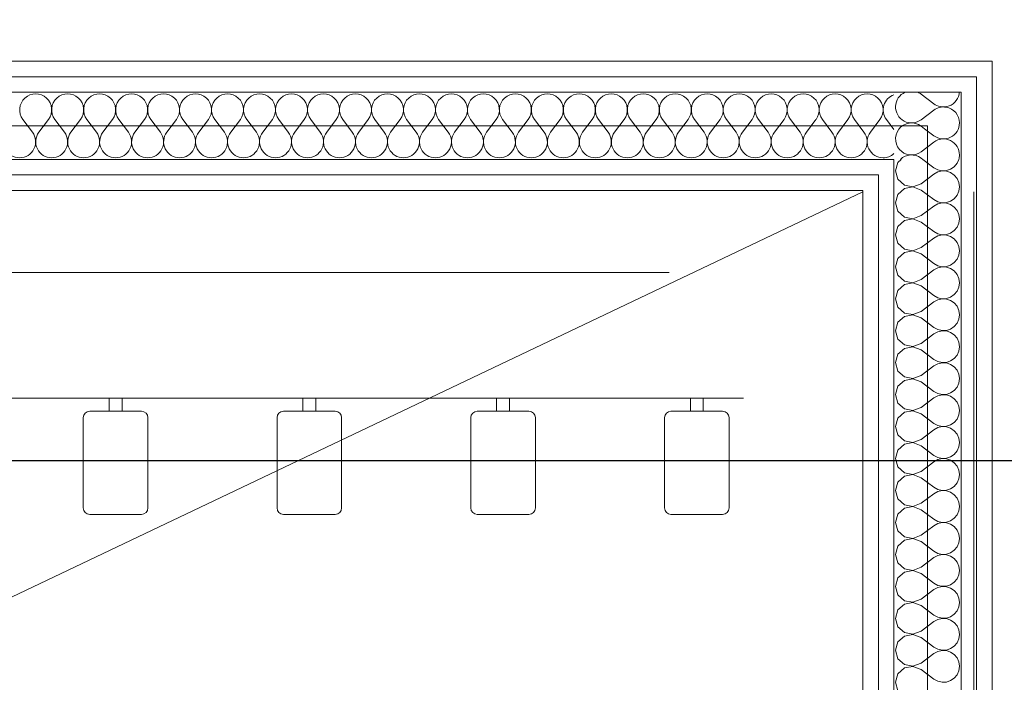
# Model space of a CAD drawing. Header units: millimetres. Extents: x -39149 to 267781, y -2340 to 58540.
# Tile 153 of 244: x 40709 to 41471, y 9769 to 10282. Entities that reach past the tile are written whole.
import ezdxf

# ---------------------------------------------------------------- set-up
doc = ezdxf.new("R2010")
doc.units = ezdxf.units.MM
doc.header["$LTSCALE"] = 100
doc.header["$MEASUREMENT"] = 0
doc.linetypes.add('B0701', pattern=[46.823999, 31.199999, -15.624])
for name, color, linetype in [('22 C Binnenwanden', 7, 'Continuous'), ('22 C Binnenwanden Doorsnede-arcering', 7, 'Continuous'), ('22 C Binnenwanden Laagscheidingslijnen', 7, 'Continuous'), ('45 Plafond', 7, 'Continuous'), ('73 Keuken', 7, 'Continuous'), ('EL6131--_KG', 3, 'Continuous')]:
    doc.layers.add(name, color=color, linetype=linetype)

# ---------------------------------------------------------------- blocks, each defined once
blk = doc.blocks.new('Slab_119_7', base_point=(34211.48, 612.08))
at = {"layer": '45 Plafond', "color": 8, "linetype": 'Continuous', "lineweight": 0}
blk.add_lwpolyline([(34211.48, 612.08, 0.066229), (50336.48, 5152.11), (50336.48, 11626.82), (48609.96, 11626.82), (48609.96, 11625), (43211.48, 11625), (43211.48, 5466.07), (41411.48, 5466.07), (41411.48, 10199.65), (34211.48, 10199.65)], format="xyb", close=True, dxfattribs=at)
blk = doc.blocks.new('Slab_152_7', base_point=(61.48, 11625))
at = {"layer": '45 Plafond', "color": 8, "linetype": 'Continuous', "lineweight": 0}
blk.add_lwpolyline([(61.48, 11625), (7161.48, 11625), (7161.48, 7850), (18261.48, 7850), (18261.48, 10250), (18050.2, 10250), (18050.2, 11625), (35849.88, 11625), (35849.88, 11399.97), (36099.88, 11399.97), (36099.88, 12175), (39053.15, 12175), (39053.15, 11445), (43211.48, 11445), (43211.48, 10132), (43211.48, 5466.07), (41411.48, 5466.07), (41411.48, 10199.65), (34211.48, 10199.65), (34211.48, 612.08, -0.138201), (61.48, 5162.88)], format="xyb", close=True, dxfattribs=at)
blk = doc.blocks.new('*X932')
at = {"layer": '22 C Binnenwanden Doorsnede-arcering', "color": 8, "linetype": 'Continuous', "lineweight": 0}
for p, q in [((41409.23, 10197.4), (41416.43, 10192)), ((41406.53, 10179.62), (41416.43, 10187.05)), ((41406.53, 10174.67), (41407.88, 10173.65))]:
    blk.add_line(p, q, dxfattribs=at)
for centre, start, end in [((41423.86, 10226.67), 281.71527, 348.28473), ((41423.86, 10201.9), 0, 80.32825), ((41423.86, 10201.9), 233.1301, 0), ((41423.86, 10177.14), 0, 126.8699), ((41399.1, 10189.52), 232.40296, 306.8699), ((41399.1, 10164.76), 53.1301, 134.12825), ((41423.86, 10177.14), 343.60743, 0)]:
    blk.add_arc(centre, 12.38, start, end, dxfattribs=at)
blk = doc.blocks.new('*X934')
at = {"layer": '22 C Binnenwanden Doorsnede-arcering', "color": 8, "linetype": 'Continuous', "lineweight": 0}
for p, q in [((41388.57, 10171.27), (41386.72, 10164.76)), ((41391.17, 10173.65), (41388.57, 10171.27)), ((41407.88, 10173.65), (41416.43, 10167.24)), ((41432.21, 10168), (41434.39, 10170.63)), ((41434.39, 10170.63), (41435.72, 10173.65)), ((41386.72, 10164.76), (41388.57, 10158.25)), ((41416.43, 10167.24), (41419.42, 10165.59)), ((41419.42, 10163.94), (41416.43, 10162.29)), ((41419.42, 10165.59), (41422.75, 10164.81)), ((41422.75, 10164.71), (41419.42, 10163.94)), ((41422.75, 10164.81), (41426.16, 10164.98)), ((41426.16, 10164.55), (41422.75, 10164.71)), ((41426.16, 10164.98), (41429.4, 10166.07)), ((41429.4, 10163.45), (41426.16, 10164.55)), ((41429.4, 10166.07), (41432.21, 10168)), ((41432.21, 10161.52), (41429.4, 10163.45)), ((41388.57, 10158.25), (41393.56, 10153.69)), ((41400.21, 10152.43), (41406.53, 10154.86)), ((41406.53, 10154.86), (41416.43, 10162.29)), ((41434.39, 10158.89), (41432.21, 10161.52)), ((41435.77, 10155.76), (41434.39, 10158.89)), ((41436.24, 10152.38), (41435.77, 10155.76)), ((41393.56, 10151.07), (41388.57, 10146.51)), ((41393.56, 10153.69), (41400.21, 10152.43)), ((41400.21, 10152.33), (41393.56, 10151.07)), ((41406.53, 10149.9), (41400.21, 10152.33)), ((41406.53, 10149.9), (41416.43, 10142.48)), ((41434.39, 10145.87), (41435.77, 10149)), ((41435.77, 10149), (41436.24, 10152.38)), ((41388.57, 10146.51), (41386.72, 10140)), ((41386.72, 10140), (41388.57, 10133.49)), ((41416.43, 10142.48), (41419.42, 10140.82)), ((41419.42, 10140.82), (41422.75, 10140.05)), ((41422.75, 10139.95), (41419.42, 10139.18)), ((41422.75, 10140.05), (41426.16, 10140.22)), ((41426.16, 10139.78), (41422.75, 10139.95)), ((41426.16, 10140.22), (41429.4, 10141.31)), ((41429.4, 10138.69), (41426.16, 10139.78)), ((41429.4, 10141.31), (41432.21, 10143.24)), ((41432.21, 10143.24), (41434.39, 10145.87)), ((41388.57, 10133.49), (41393.56, 10128.93)), ((41406.53, 10130.1), (41416.43, 10137.52)), ((41419.42, 10139.18), (41416.43, 10137.52)), ((41432.21, 10136.76), (41429.4, 10138.69)), ((41434.39, 10134.13), (41432.21, 10136.76)), ((41435.77, 10131), (41434.39, 10134.13)), ((41393.56, 10126.31), (41388.57, 10121.75)), ((41393.56, 10128.93), (41400.21, 10127.67)), ((41400.21, 10127.57), (41393.56, 10126.31)), ((41400.21, 10127.67), (41406.53, 10130.1)), ((41406.53, 10125.14), (41400.21, 10127.57)), ((41406.53, 10125.14), (41416.43, 10117.71)), ((41436.24, 10127.62), (41435.77, 10131)), ((41435.77, 10124.24), (41436.24, 10127.62)), ((41388.57, 10121.75), (41386.72, 10115.24)), ((41416.43, 10117.71), (41419.42, 10116.06)), ((41429.4, 10116.55), (41432.21, 10118.48)), ((41432.21, 10118.48), (41434.39, 10121.11)), ((41434.39, 10121.11), (41435.77, 10124.24)), ((41386.72, 10115.24), (41388.57, 10108.73)), ((41406.53, 10105.33), (41416.43, 10112.76)), ((41419.42, 10114.41), (41416.43, 10112.76)), ((41419.42, 10116.06), (41422.75, 10115.29)), ((41422.75, 10115.19), (41419.42, 10114.41)), ((41422.75, 10115.29), (41426.16, 10115.45)), ((41426.16, 10115.02), (41422.75, 10115.19)), ((41426.16, 10115.45), (41429.4, 10116.55)), ((41429.4, 10113.93), (41426.16, 10115.02)), ((41432.21, 10112), (41429.4, 10113.93)), ((41434.39, 10109.37), (41432.21, 10112)), ((41435.77, 10106.24), (41434.39, 10109.37)), ((41388.57, 10108.73), (41393.56, 10104.16)), ((41393.56, 10101.55), (41388.57, 10096.99)), ((41393.56, 10104.16), (41400.21, 10102.91)), ((41400.21, 10102.81), (41393.56, 10101.55)), ((41400.21, 10102.91), (41406.53, 10105.33)), ((41406.53, 10100.38), (41400.21, 10102.81)), ((41436.24, 10102.86), (41435.77, 10106.24)), ((41435.77, 10099.47), (41436.24, 10102.86)), ((41388.57, 10096.99), (41386.72, 10090.48)), ((41406.53, 10100.38), (41416.43, 10092.95)), ((41432.21, 10093.72), (41434.39, 10096.35)), ((41434.39, 10096.35), (41435.77, 10099.47)), ((41386.72, 10090.48), (41388.57, 10083.97)), ((41406.53, 10080.57), (41416.43, 10088)), ((41416.43, 10092.95), (41419.42, 10091.3)), ((41419.42, 10089.65), (41416.43, 10088)), ((41419.42, 10091.3), (41422.75, 10090.53)), ((41422.75, 10090.43), (41419.42, 10089.65)), ((41422.75, 10090.53), (41426.16, 10090.69)), ((41426.16, 10090.26), (41422.75, 10090.43)), ((41426.16, 10090.69), (41429.4, 10091.78)), ((41429.4, 10089.17), (41426.16, 10090.26)), ((41429.4, 10091.78), (41432.21, 10093.72)), ((41432.21, 10087.23), (41429.4, 10089.17)), ((41434.39, 10084.6), (41432.21, 10087.23)), ((41388.57, 10083.97), (41393.56, 10079.4)), ((41393.56, 10079.4), (41400.21, 10078.15)), ((41400.21, 10078.15), (41406.53, 10080.57)), ((41435.77, 10081.48), (41434.39, 10084.6)), ((41436.24, 10078.1), (41435.77, 10081.48)), ((41388.57, 10072.22), (41386.72, 10065.71)), ((41393.56, 10076.79), (41388.57, 10072.22)), ((41400.21, 10078.05), (41393.56, 10076.79)), ((41406.53, 10075.62), (41400.21, 10078.05)), ((41406.53, 10075.62), (41416.43, 10068.19)), ((41432.21, 10068.96), (41434.39, 10071.59)), ((41434.39, 10071.59), (41435.77, 10074.71)), ((41435.77, 10074.71), (41436.24, 10078.1)), ((41386.72, 10065.71), (41388.57, 10059.21)), ((41416.43, 10068.19), (41419.42, 10066.54)), ((41419.42, 10064.89), (41416.43, 10063.24)), ((41419.42, 10066.54), (41422.75, 10065.76)), ((41422.75, 10065.66), (41419.42, 10064.89)), ((41422.75, 10065.76), (41426.16, 10065.93)), ((41426.16, 10065.5), (41422.75, 10065.66)), ((41426.16, 10065.93), (41429.4, 10067.02)), ((41429.4, 10064.41), (41426.16, 10065.5)), ((41429.4, 10067.02), (41432.21, 10068.96)), ((41432.21, 10062.47), (41429.4, 10064.41)), ((41388.57, 10059.21), (41393.56, 10054.64)), ((41400.21, 10053.38), (41406.53, 10055.81)), ((41406.53, 10055.81), (41416.43, 10063.24)), ((41434.39, 10059.84), (41432.21, 10062.47)), ((41435.77, 10056.72), (41434.39, 10059.84)), ((41436.24, 10053.33), (41435.77, 10056.72)), ((41393.56, 10052.03), (41388.57, 10047.46)), ((41393.56, 10054.64), (41400.21, 10053.38)), ((41400.21, 10053.28), (41393.56, 10052.03)), ((41406.53, 10050.86), (41400.21, 10053.28)), ((41406.53, 10050.86), (41416.43, 10043.43)), ((41434.39, 10046.82), (41435.77, 10049.95)), ((41435.77, 10049.95), (41436.24, 10053.33)), ((41388.57, 10047.46), (41386.72, 10040.95)), ((41386.72, 10040.95), (41388.57, 10034.44)), ((41416.43, 10043.43), (41419.42, 10041.78)), ((41419.42, 10041.78), (41422.75, 10041)), ((41422.75, 10040.9), (41419.42, 10040.13)), ((41422.75, 10041), (41426.16, 10041.17)), ((41426.16, 10040.74), (41422.75, 10040.9)), ((41426.16, 10041.17), (41429.4, 10042.26)), ((41429.4, 10039.65), (41426.16, 10040.74)), ((41429.4, 10042.26), (41432.21, 10044.19)), ((41432.21, 10044.19), (41434.39, 10046.82)), ((41388.57, 10034.44), (41393.56, 10029.88)), ((41406.53, 10031.05), (41416.43, 10038.48)), ((41419.42, 10040.13), (41416.43, 10038.48)), ((41432.21, 10037.71), (41429.4, 10039.65)), ((41434.39, 10035.08), (41432.21, 10037.71)), ((41435.77, 10031.95), (41434.39, 10035.08)), ((41393.56, 10027.26), (41388.57, 10022.7)), ((41393.56, 10029.88), (41400.21, 10028.62)), ((41400.21, 10028.52), (41393.56, 10027.26)), ((41400.21, 10028.62), (41406.53, 10031.05)), ((41406.53, 10026.1), (41400.21, 10028.52)), ((41406.53, 10026.1), (41416.43, 10018.67)), ((41436.24, 10028.57), (41435.77, 10031.95)), ((41435.77, 10025.19), (41436.24, 10028.57)), ((41388.57, 10022.7), (41386.72, 10016.19)), ((41416.43, 10018.67), (41419.42, 10017.01)), ((41429.4, 10017.5), (41432.21, 10019.43)), ((41432.21, 10019.43), (41434.39, 10022.06)), ((41434.39, 10022.06), (41435.77, 10025.19)), ((41386.72, 10016.19), (41388.57, 10009.68)), ((41406.53, 10006.29), (41416.43, 10013.71)), ((41419.42, 10015.37), (41416.43, 10013.71)), ((41419.42, 10017.01), (41422.75, 10016.24)), ((41422.75, 10016.14), (41419.42, 10015.37)), ((41422.75, 10016.24), (41426.16, 10016.41)), ((41426.16, 10015.97), (41422.75, 10016.14)), ((41426.16, 10016.41), (41429.4, 10017.5)), ((41429.4, 10014.88), (41426.16, 10015.97)), ((41432.21, 10012.95), (41429.4, 10014.88)), ((41434.39, 10010.32), (41432.21, 10012.95)), ((41435.77, 10007.19), (41434.39, 10010.32)), ((41388.57, 10009.68), (41393.56, 10005.12)), ((41393.56, 10002.5), (41388.57, 9997.94)), ((41393.56, 10005.12), (41400.21, 10003.86)), ((41400.21, 10003.76), (41393.56, 10002.5)), ((41400.21, 10003.86), (41406.53, 10006.29)), ((41406.53, 10001.33), (41400.21, 10003.76)), ((41436.24, 10003.81), (41435.77, 10007.19)), ((41435.77, 10000.43), (41436.24, 10003.81)), ((41388.57, 9997.94), (41386.72, 9991.43)), ((41406.53, 10001.33), (41416.43, 9993.9)), ((41432.21, 9994.67), (41434.39, 9997.3)), ((41434.39, 9997.3), (41435.77, 10000.43)), ((41386.72, 9991.43), (41388.57, 9984.92)), ((41406.53, 9981.52), (41416.43, 9988.95)), ((41416.43, 9993.9), (41419.42, 9992.25)), ((41419.42, 9990.61), (41416.43, 9988.95)), ((41419.42, 9992.25), (41422.75, 9991.48)), ((41422.75, 9991.38), (41419.42, 9990.61)), ((41422.75, 9991.48), (41426.16, 9991.64)), ((41426.16, 9991.21), (41422.75, 9991.38)), ((41426.16, 9991.64), (41429.4, 9992.74)), ((41429.4, 9990.12), (41426.16, 9991.21)), ((41429.4, 9992.74), (41432.21, 9994.67)), ((41432.21, 9988.19), (41429.4, 9990.12)), ((41434.39, 9985.56), (41432.21, 9988.19)), ((41388.57, 9984.92), (41393.56, 9980.35)), ((41393.56, 9980.35), (41400.21, 9979.1)), ((41400.21, 9979.1), (41406.53, 9981.52)), ((41435.77, 9982.43), (41434.39, 9985.56)), ((41436.24, 9979.05), (41435.77, 9982.43)), ((41388.57, 9973.18), (41386.72, 9966.67)), ((41393.56, 9977.74), (41388.57, 9973.18)), ((41400.21, 9979), (41393.56, 9977.74)), ((41406.53, 9976.57), (41400.21, 9979)), ((41406.53, 9976.57), (41416.43, 9969.14)), ((41432.21, 9969.91), (41434.39, 9972.54)), ((41434.39, 9972.54), (41435.77, 9975.66)), ((41435.77, 9975.66), (41436.24, 9979.05)), ((41386.72, 9966.67), (41388.57, 9960.16)), ((41416.43, 9969.14), (41419.42, 9967.49)), ((41419.42, 9965.84), (41416.43, 9964.19)), ((41419.42, 9967.49), (41422.75, 9966.72)), ((41422.75, 9966.62), (41419.42, 9965.84)), ((41422.75, 9966.72), (41426.16, 9966.88)), ((41426.16, 9966.45), (41422.75, 9966.62)), ((41426.16, 9966.88), (41429.4, 9967.97)), ((41429.4, 9965.36), (41426.16, 9966.45)), ((41429.4, 9967.97), (41432.21, 9969.91)), ((41432.21, 9963.43), (41429.4, 9965.36)), ((41388.57, 9960.16), (41393.56, 9955.59)), ((41400.21, 9954.34), (41406.53, 9956.76)), ((41406.53, 9956.76), (41416.43, 9964.19)), ((41434.39, 9960.79), (41432.21, 9963.43)), ((41435.77, 9957.67), (41434.39, 9960.79)), ((41436.24, 9954.29), (41435.77, 9957.67)), ((41393.56, 9952.98), (41388.57, 9948.41)), ((41393.56, 9955.59), (41400.21, 9954.34)), ((41400.21, 9954.24), (41393.56, 9952.98)), ((41406.53, 9951.81), (41400.21, 9954.24)), ((41406.53, 9951.81), (41416.43, 9944.38)), ((41434.39, 9947.78), (41435.77, 9950.9)), ((41435.77, 9950.9), (41436.24, 9954.29)), ((41388.57, 9948.41), (41386.72, 9941.9)), ((41386.72, 9941.9), (41388.57, 9935.4)), ((41416.43, 9944.38), (41419.42, 9942.73)), ((41419.42, 9942.73), (41422.75, 9941.95)), ((41422.75, 9941.85), (41419.42, 9941.08)), ((41422.75, 9941.95), (41426.16, 9942.12)), ((41426.16, 9941.69), (41422.75, 9941.85)), ((41426.16, 9942.12), (41429.4, 9943.21)), ((41429.4, 9940.6), (41426.16, 9941.69)), ((41429.4, 9943.21), (41432.21, 9945.15)), ((41432.21, 9945.15), (41434.39, 9947.78)), ((41388.57, 9935.4), (41393.56, 9930.83)), ((41406.53, 9932), (41416.43, 9939.43)), ((41419.42, 9941.08), (41416.43, 9939.43)), ((41432.21, 9938.66), (41429.4, 9940.6)), ((41434.39, 9936.03), (41432.21, 9938.66)), ((41435.77, 9932.91), (41434.39, 9936.03)), ((41393.56, 9928.22), (41388.57, 9923.65)), ((41393.56, 9930.83), (41400.21, 9929.57)), ((41400.21, 9929.47), (41393.56, 9928.22)), ((41400.21, 9929.57), (41406.53, 9932)), ((41406.53, 9927.05), (41400.21, 9929.47)), ((41406.53, 9927.05), (41416.43, 9919.62)), ((41434.39, 9923.01), (41435.77, 9926.14)), ((41436.24, 9929.52), (41435.77, 9932.91)), ((41435.77, 9926.14), (41436.24, 9929.52)), ((41388.57, 9923.65), (41386.72, 9917.14)), ((41416.43, 9919.62), (41419.42, 9917.97)), ((41429.4, 9918.45), (41432.21, 9920.38)), ((41432.21, 9920.38), (41434.39, 9923.01)), ((41386.72, 9917.14), (41388.57, 9910.63)), ((41406.53, 9907.24), (41416.43, 9914.67)), ((41419.42, 9916.32), (41416.43, 9914.67)), ((41419.42, 9917.97), (41422.75, 9917.19)), ((41422.75, 9917.09), (41419.42, 9916.32)), ((41422.75, 9917.19), (41426.16, 9917.36)), ((41426.16, 9916.93), (41422.75, 9917.09)), ((41426.16, 9917.36), (41429.4, 9918.45)), ((41429.4, 9915.84), (41426.16, 9916.93)), ((41432.21, 9913.9), (41429.4, 9915.84)), ((41434.39, 9911.27), (41432.21, 9913.9)), ((41435.77, 9908.15), (41434.39, 9911.27)), ((41388.57, 9910.63), (41393.56, 9906.07)), ((41393.56, 9903.45), (41388.57, 9898.89)), ((41393.56, 9906.07), (41400.21, 9904.81)), ((41400.21, 9904.71), (41393.56, 9903.45)), ((41400.21, 9904.81), (41406.53, 9907.24)), ((41406.53, 9902.29), (41400.21, 9904.71)), ((41436.24, 9904.76), (41435.77, 9908.15)), ((41435.77, 9901.38), (41436.24, 9904.76)), ((41388.57, 9898.89), (41386.72, 9892.38)), ((41406.53, 9902.29), (41416.43, 9894.86)), ((41429.4, 9893.69), (41432.21, 9895.62)), ((41432.21, 9895.62), (41434.39, 9898.25)), ((41434.39, 9898.25), (41435.77, 9901.38)), ((41386.72, 9892.38), (41388.57, 9885.87)), ((41406.53, 9882.48), (41416.43, 9889.9)), ((41416.43, 9894.86), (41419.42, 9893.2)), ((41419.42, 9891.56), (41416.43, 9889.9)), ((41419.42, 9893.2), (41422.75, 9892.43)), ((41422.75, 9892.33), (41419.42, 9891.56)), ((41422.75, 9892.43), (41426.16, 9892.6)), ((41426.16, 9892.17), (41422.75, 9892.33)), ((41426.16, 9892.6), (41429.4, 9893.69)), ((41429.4, 9891.07), (41426.16, 9892.17)), ((41432.21, 9889.14), (41429.4, 9891.07)), ((41434.39, 9886.51), (41432.21, 9889.14)), ((41388.57, 9885.87), (41393.56, 9881.31)), ((41393.56, 9881.31), (41400.21, 9880.05)), ((41400.21, 9880.05), (41406.53, 9882.48)), ((41435.77, 9883.38), (41434.39, 9886.51)), ((41436.24, 9880), (41435.77, 9883.38)), ((41388.57, 9874.13), (41386.72, 9867.62)), ((41393.56, 9878.69), (41388.57, 9874.13)), ((41400.21, 9879.95), (41393.56, 9878.69)), ((41406.53, 9877.52), (41400.21, 9879.95)), ((41406.53, 9877.52), (41416.43, 9870.1)), ((41432.21, 9870.86), (41434.39, 9873.49)), ((41434.39, 9873.49), (41435.77, 9876.62)), ((41435.77, 9876.62), (41436.24, 9880)), ((41386.72, 9867.62), (41388.57, 9861.11)), ((41406.53, 9857.71), (41416.43, 9865.14)), ((41416.43, 9870.1), (41419.42, 9868.44)), ((41419.42, 9866.8), (41416.43, 9865.14)), ((41419.42, 9868.44), (41422.75, 9867.67)), ((41422.75, 9867.57), (41419.42, 9866.8)), ((41422.75, 9867.67), (41426.16, 9867.83)), ((41426.16, 9867.4), (41422.75, 9867.57)), ((41426.16, 9867.83), (41429.4, 9868.93)), ((41429.4, 9866.31), (41426.16, 9867.4)), ((41429.4, 9868.93), (41432.21, 9870.86)), ((41432.21, 9864.38), (41429.4, 9866.31)), ((41388.57, 9861.11), (41393.56, 9856.55)), ((41400.21, 9855.29), (41406.53, 9857.71)), ((41434.39, 9861.75), (41432.21, 9864.38)), ((41435.77, 9858.62), (41434.39, 9861.75)), ((41436.24, 9855.24), (41435.77, 9858.62)), ((41393.56, 9853.93), (41388.57, 9849.37)), ((41393.56, 9856.55), (41400.21, 9855.29)), ((41400.21, 9855.19), (41393.56, 9853.93)), ((41406.53, 9852.76), (41400.21, 9855.19)), ((41406.53, 9852.76), (41416.43, 9845.33)), ((41434.39, 9848.73), (41435.77, 9851.85)), ((41435.77, 9851.85), (41436.24, 9855.24)), ((41388.57, 9849.37), (41386.72, 9842.86)), ((41386.72, 9842.86), (41388.57, 9836.35)), ((41416.43, 9845.33), (41419.42, 9843.68)), ((41419.42, 9843.68), (41422.75, 9842.91)), ((41422.75, 9842.81), (41419.42, 9842.03)), ((41422.75, 9842.91), (41426.16, 9843.07)), ((41426.16, 9842.64), (41422.75, 9842.81)), ((41426.16, 9843.07), (41429.4, 9844.16)), ((41429.4, 9841.55), (41426.16, 9842.64)), ((41429.4, 9844.16), (41432.21, 9846.1)), ((41432.21, 9846.1), (41434.39, 9848.73)), ((41388.57, 9836.35), (41393.56, 9831.78)), ((41406.53, 9832.95), (41416.43, 9840.38)), ((41419.42, 9842.03), (41416.43, 9840.38)), ((41432.21, 9839.62), (41429.4, 9841.55)), ((41434.39, 9836.99), (41432.21, 9839.62)), ((41435.77, 9833.86), (41434.39, 9836.99)), ((41393.56, 9829.17), (41388.57, 9824.6)), ((41393.56, 9831.78), (41400.21, 9830.53)), ((41400.21, 9830.43), (41393.56, 9829.17)), ((41400.21, 9830.53), (41406.53, 9832.95)), ((41406.53, 9828), (41400.21, 9830.43)), ((41406.53, 9828), (41416.43, 9820.57)), ((41434.39, 9823.97), (41435.77, 9827.09)), ((41436.24, 9830.48), (41435.77, 9833.86)), ((41435.77, 9827.09), (41436.24, 9830.48)), ((41388.57, 9824.6), (41386.72, 9818.1)), ((41416.43, 9820.57), (41419.42, 9818.92)), ((41426.16, 9818.31), (41429.4, 9819.4)), ((41429.4, 9819.4), (41432.21, 9821.34)), ((41432.21, 9821.34), (41434.39, 9823.97)), ((41386.72, 9818.1), (41388.57, 9811.59)), ((41406.53, 9808.19), (41416.43, 9815.62)), ((41419.42, 9817.27), (41416.43, 9815.62)), ((41419.42, 9818.92), (41422.75, 9818.15)), ((41422.75, 9818.05), (41419.42, 9817.27)), ((41422.75, 9818.15), (41426.16, 9818.31)), ((41426.16, 9817.88), (41422.75, 9818.05)), ((41429.4, 9816.79), (41426.16, 9817.88)), ((41432.21, 9814.85), (41429.4, 9816.79)), ((41434.39, 9812.22), (41432.21, 9814.85)), ((41435.77, 9809.1), (41434.39, 9812.22)), ((41388.57, 9811.59), (41393.56, 9807.02)), ((41393.56, 9804.41), (41388.57, 9799.84)), ((41393.56, 9807.02), (41400.21, 9805.76)), ((41400.21, 9805.66), (41393.56, 9804.41)), ((41400.21, 9805.76), (41406.53, 9808.19)), ((41406.53, 9803.24), (41400.21, 9805.66)), ((41436.24, 9805.71), (41435.77, 9809.1)), ((41435.77, 9802.33), (41436.24, 9805.71)), ((41388.57, 9799.84), (41386.72, 9793.33)), ((41406.53, 9803.24), (41416.43, 9795.81)), ((41429.4, 9794.64), (41432.21, 9796.57)), ((41432.21, 9796.57), (41434.39, 9799.21)), ((41434.39, 9799.21), (41435.77, 9802.33)), ((41386.72, 9793.33), (41388.57, 9786.82)), ((41406.53, 9783.43), (41416.43, 9790.86)), ((41416.43, 9795.81), (41419.42, 9794.16)), ((41419.42, 9792.51), (41416.43, 9790.86)), ((41419.42, 9794.16), (41422.75, 9793.38)), ((41422.75, 9793.28), (41419.42, 9792.51)), ((41422.75, 9793.38), (41426.16, 9793.55)), ((41426.16, 9793.12), (41422.75, 9793.28)), ((41426.16, 9793.55), (41429.4, 9794.64)), ((41429.4, 9792.03), (41426.16, 9793.12)), ((41432.21, 9790.09), (41429.4, 9792.03)), ((41434.39, 9787.46), (41432.21, 9790.09)), ((41388.57, 9786.82), (41393.56, 9782.26)), ((41393.56, 9782.26), (41400.21, 9781)), ((41400.21, 9781), (41406.53, 9783.43)), ((41435.77, 9784.34), (41434.39, 9787.46)), ((41436.24, 9780.95), (41435.77, 9784.34)), ((41388.57, 9775.08), (41386.72, 9768.57)), ((41393.56, 9779.65), (41388.57, 9775.08)), ((41400.21, 9780.9), (41393.56, 9779.65)), ((41406.53, 9778.48), (41400.21, 9780.9)), ((41406.53, 9778.48), (41416.43, 9771.05)), ((41432.21, 9771.81), (41434.39, 9774.44)), ((41434.39, 9774.44), (41435.77, 9777.57)), ((41435.77, 9777.57), (41436.24, 9780.95)), ((41386.72, 9768.57), (41388.57, 9762.06)), ((41416.43, 9771.05), (41419.42, 9769.39)), ((41419.42, 9769.39), (41422.75, 9768.62)), ((41422.75, 9768.62), (41426.16, 9768.79)), ((41426.16, 9768.79), (41429.4, 9769.88)), ((41429.4, 9769.88), (41432.21, 9771.81))]:
    blk.add_line(p, q, dxfattribs=at)
blk = doc.blocks.new('Wall_355_7', base_point=(41411.48, 5466.07))
at = {"layer": '22 C Binnenwanden', "color": 8, "linetype": 'Continuous', "lineweight": 0}
for p, q in [((41461.48, 8700), (41461.48, 10249.65)), ((41361.48, 10149.65), (41361.48, 8700))]:
    blk.add_line(p, q, dxfattribs=at)
at = {"layer": '22 C Binnenwanden Laagscheidingslijnen', "color": 8, "linetype": 'Continuous', "lineweight": 0}
for p, q in [((41449.48, 10225.65), (41449.48, 10237.65)), ((41437.48, 10173.65), (41437.48, 10225.65)), ((41449.48, 8700), (41449.48, 10225.65)), ((41385.48, 10173.65), (41385.48, 8700)), ((41437.48, 8700), (41437.48, 10173.65)), ((41373.48, 10161.65), (41373.48, 8700))]:
    blk.add_line(p, q, dxfattribs=at)
at = {"layer": '22 C Binnenwanden', "color": 1, "lineweight": 0}
for name in ['*X932', '*X934']:
    blk.add_blockref(name, (0, 0), dxfattribs=at)
blk = doc.blocks.new('*X954')
at = {"layer": '22 C Binnenwanden Doorsnede-arcering', "color": 8, "linetype": 'Continuous', "lineweight": 0}
for p, q in [((41406.53, 10224.19), (41416.43, 10216.76)), ((41406.53, 10204.38), (41416.43, 10211.81)), ((41406.53, 10199.43), (41409.23, 10197.4))]:
    blk.add_line(p, q, dxfattribs=at)
for centre, start, end in [((41399.1, 10214.29), 113.3959, 306.8699), ((41399.1, 10214.29), 53.1301, 66.6041), ((41423.86, 10226.67), 348.28473, 355.28399), ((41423.86, 10226.67), 233.1301, 281.71527), ((41423.86, 10201.9), 80.32825, 126.8699), ((41399.1, 10189.52), 53.1301, 232.40296)]:
    blk.add_arc(centre, 12.38, start, end, dxfattribs=at)
blk = doc.blocks.new('*X955')
at = {"layer": '22 C Binnenwanden Doorsnede-arcering', "color": 8, "linetype": 'Continuous', "lineweight": 0}
for p, q in [((40711.05, 10204.6), (40718.48, 10194.7)), ((40730.86, 10204.6), (40723.43, 10194.7)), ((40735.81, 10204.6), (40743.24, 10194.7)), ((40755.62, 10204.6), (40748.19, 10194.7)), ((40760.57, 10204.6), (40768, 10194.7)), ((40780.38, 10204.6), (40772.95, 10194.7)), ((40785.33, 10204.6), (40792.76, 10194.7)), ((40805.14, 10204.6), (40797.71, 10194.7)), ((40810.1, 10204.6), (40817.52, 10194.7)), ((40829.9, 10204.6), (40822.48, 10194.7)), ((40834.86, 10204.6), (40842.29, 10194.7)), ((40854.67, 10204.6), (40847.24, 10194.7)), ((40859.62, 10204.6), (40867.05, 10194.7)), ((40879.43, 10204.6), (40872, 10194.7)), ((40884.38, 10204.6), (40891.81, 10194.7)), ((40904.19, 10204.6), (40896.76, 10194.7)), ((40909.14, 10204.6), (40916.57, 10194.7)), ((40928.95, 10204.6), (40921.52, 10194.7)), ((40933.9, 10204.6), (40941.33, 10194.7)), ((40953.71, 10204.6), (40946.29, 10194.7)), ((40958.67, 10204.6), (40966.1, 10194.7)), ((40978.48, 10204.6), (40971.05, 10194.7)), ((40983.43, 10204.6), (40990.86, 10194.7)), ((41003.24, 10204.6), (40995.81, 10194.7)), ((41008.19, 10204.6), (41015.62, 10194.7)), ((41028, 10204.6), (41020.57, 10194.7)), ((41032.95, 10204.6), (41040.38, 10194.7)), ((41052.76, 10204.6), (41045.33, 10194.7)), ((41057.71, 10204.6), (41065.14, 10194.7)), ((41077.52, 10204.6), (41070.1, 10194.7)), ((41082.48, 10204.6), (41089.9, 10194.7)), ((41102.29, 10204.6), (41094.86, 10194.7)), ((41107.24, 10204.6), (41114.67, 10194.7)), ((41127.05, 10204.6), (41119.62, 10194.7)), ((41132, 10204.6), (41139.43, 10194.7)), ((41151.81, 10204.6), (41144.38, 10194.7)), ((41156.76, 10204.6), (41164.19, 10194.7)), ((41176.57, 10204.6), (41169.14, 10194.7)), ((41181.52, 10204.6), (41188.95, 10194.7)), ((41201.33, 10204.6), (41193.9, 10194.7)), ((41206.29, 10204.6), (41213.71, 10194.7)), ((41226.1, 10204.6), (41218.67, 10194.7)), ((41231.05, 10204.6), (41238.48, 10194.7)), ((41250.86, 10204.6), (41243.43, 10194.7)), ((41255.81, 10204.6), (41263.24, 10194.7)), ((41275.62, 10204.6), (41268.19, 10194.7)), ((41280.57, 10204.6), (41288, 10194.7)), ((41300.38, 10204.6), (41292.95, 10194.7)), ((41305.33, 10204.6), (41312.76, 10194.7)), ((41325.14, 10204.6), (41317.71, 10194.7)), ((41330.1, 10204.6), (41337.52, 10194.7)), ((41349.9, 10204.6), (41342.48, 10194.7)), ((41354.86, 10204.6), (41362.29, 10194.7)), ((41374.67, 10204.6), (41367.24, 10194.7)), ((41379.62, 10204.6), (41385.48, 10196.79))]:
    blk.add_line(p, q, dxfattribs=at)
for centre, start, end in [((40720.95, 10212.03), 323.1301, 216.8699), ((40745.71, 10212.03), 323.1301, 216.8699), ((40770.48, 10212.03), 323.1301, 216.8699), ((40795.24, 10212.03), 323.1301, 216.8699), ((40820, 10212.03), 323.1301, 216.8699), ((40844.76, 10212.03), 323.1301, 216.8699), ((40869.52, 10212.03), 323.1301, 216.8699), ((40894.29, 10212.03), 323.1301, 216.8699), ((40919.05, 10212.03), 323.1301, 216.8699), ((40943.81, 10212.03), 323.1301, 216.8699), ((40968.57, 10212.03), 323.1301, 216.8699), ((40993.33, 10212.03), 323.1301, 216.8699), ((41018.1, 10212.03), 323.1301, 216.8699), ((41042.86, 10212.03), 323.1301, 216.8699), ((41067.62, 10212.03), 323.1301, 216.8699), ((41092.38, 10212.03), 323.1301, 216.8699), ((41117.14, 10212.03), 323.1301, 216.8699), ((41141.9, 10212.03), 323.1301, 216.8699), ((41166.67, 10212.03), 323.1301, 216.8699), ((41191.43, 10212.03), 323.1301, 216.8699), ((41216.19, 10212.03), 323.1301, 216.8699), ((41240.95, 10212.03), 323.1301, 216.8699), ((41265.71, 10212.03), 323.1301, 216.8699), ((41290.48, 10212.03), 323.1301, 216.8699), ((41315.24, 10212.03), 323.1301, 216.8699), ((41340, 10212.03), 323.1301, 216.8699), ((41364.76, 10212.03), 323.1301, 216.8699), ((41389.52, 10212.03), 109.06404, 216.8699), ((40708.57, 10187.27), 143.1301, 270), ((40708.57, 10187.27), 270, 36.8699), ((40733.33, 10187.27), 143.1301, 270), ((40733.33, 10187.27), 270, 36.8699), ((40758.1, 10187.27), 143.1301, 270), ((40758.1, 10187.27), 270, 36.8699), ((40782.86, 10187.27), 143.1301, 270), ((40782.86, 10187.27), 270, 36.8699), ((40807.62, 10187.27), 143.1301, 270), ((40807.62, 10187.27), 270, 36.8699), ((40832.38, 10187.27), 143.1301, 270), ((40832.38, 10187.27), 270, 36.8699), ((40857.14, 10187.27), 143.1301, 270), ((40857.14, 10187.27), 270, 36.8699), ((40881.9, 10187.27), 143.1301, 270), ((40881.9, 10187.27), 270, 36.8699), ((40906.67, 10187.27), 143.1301, 270), ((40906.67, 10187.27), 270, 36.8699), ((40931.43, 10187.27), 143.1301, 270), ((40931.43, 10187.27), 270, 36.8699), ((40956.19, 10187.27), 143.1301, 270), ((40956.19, 10187.27), 270, 36.8699), ((40980.95, 10187.27), 143.1301, 270), ((40980.95, 10187.27), 270, 36.8699), ((41005.71, 10187.27), 143.1301, 270), ((41005.71, 10187.27), 270, 36.8699), ((41030.48, 10187.27), 143.1301, 270), ((41030.48, 10187.27), 270, 36.8699), ((41055.24, 10187.27), 143.1301, 270), ((41055.24, 10187.27), 270, 36.8699), ((41080, 10187.27), 143.1301, 270), ((41080, 10187.27), 270, 36.8699), ((41104.76, 10187.27), 143.1301, 270), ((41104.76, 10187.27), 270, 36.8699), ((41129.52, 10187.27), 143.1301, 270), ((41129.52, 10187.27), 270, 36.8699), ((41154.29, 10187.27), 143.1301, 270), ((41154.29, 10187.27), 270, 36.8699), ((41179.05, 10187.27), 143.1301, 270), ((41179.05, 10187.27), 270, 36.8699), ((41203.81, 10187.27), 143.1301, 270), ((41203.81, 10187.27), 270, 36.8699), ((41228.57, 10187.27), 143.1301, 270), ((41228.57, 10187.27), 270, 36.8699), ((41253.33, 10187.27), 143.1301, 270), ((41253.33, 10187.27), 270, 36.8699), ((41278.1, 10187.27), 143.1301, 270), ((41278.1, 10187.27), 270, 36.8699), ((41302.86, 10187.27), 143.1301, 270), ((41302.86, 10187.27), 270, 36.8699), ((41327.62, 10187.27), 143.1301, 270), ((41327.62, 10187.27), 270, 36.8699), ((41352.38, 10187.27), 143.1301, 270), ((41352.38, 10187.27), 270, 36.8699), ((41377.14, 10187.27), 143.1301, 270), ((41377.14, 10187.27), 270, 312.32811)]:
    blk.add_arc(centre, 12.38, start, end, dxfattribs=at)
blk = doc.blocks.new('Wall_359_7', base_point=(34211.48, 10199.65))
at = {"layer": '22 C Binnenwanden', "color": 8, "linetype": 'Continuous', "lineweight": 0}
for p, q in [((41449.48, 10249.65), (34161.48, 10249.65)), ((41461.48, 10249.65), (41449.48, 10249.65)), ((34261.48, 10149.65), (41361.48, 10149.65))]:
    blk.add_line(p, q, dxfattribs=at)
at = {"layer": '22 C Binnenwanden Laagscheidingslijnen', "color": 8, "linetype": 'Continuous', "lineweight": 0}
for p, q in [((41437.48, 10237.65), (34173.48, 10237.65)), ((41449.48, 10237.65), (41437.48, 10237.65)), ((41385.48, 10225.65), (34185.48, 10225.65)), ((41437.48, 10225.65), (41385.48, 10225.65)), ((34237.48, 10173.65), (41385.48, 10173.65)), ((34249.48, 10161.65), (41373.48, 10161.65))]:
    blk.add_line(p, q, dxfattribs=at)
at = {"layer": '22 C Binnenwanden', "color": 1, "lineweight": 0}
for name in ['*X955', '*X954']:
    blk.add_blockref(name, (0, 0), dxfattribs=at)

msp = doc.modelspace()

# ---------------------------------------------------------------- linework, layer by layer
at = {"layer": '73 Keuken', "color": 8, "linetype": 'B0701', "lineweight": 0}
for p, q in [((41361.48, 10148.62), (39261.42, 9148.62)), ((41447.34, 9148.62), (41447.34, 10148.62))]:
    msp.add_line(p, q, dxfattribs=at)
at = {"layer": '73 Keuken', "color": 8, "linetype": 'Continuous', "lineweight": 0}
for p, q in [((41211.42, 10086.13), (39411.42, 10086.13)), ((41269.1, 9988.62), (39469.1, 9988.62)), ((40777.84, 9978.62), (40777.84, 9988.62)), ((40787.84, 9988.62), (40787.84, 9978.62)), ((40927.84, 9978.62), (40927.84, 9988.62)), ((40937.84, 9988.62), (40937.84, 9978.62)), ((41077.84, 9978.62), (41077.84, 9988.62)), ((41087.84, 9988.62), (41087.84, 9978.62)), ((41227.84, 9978.62), (41227.84, 9988.62)), ((41237.84, 9988.62), (41237.84, 9978.62)), ((40757.84, 9903.62), (40757.84, 9973.62)), ((40762.84, 9978.62), (40802.84, 9978.62)), ((40807.84, 9973.62), (40807.84, 9903.62)), ((40907.84, 9903.62), (40907.84, 9973.62)), ((40912.84, 9978.62), (40952.84, 9978.62)), ((40957.84, 9973.62), (40957.84, 9903.62)), ((41057.84, 9903.62), (41057.84, 9973.62)), ((41062.84, 9978.62), (41102.84, 9978.62)), ((41107.84, 9973.62), (41107.84, 9903.62)), ((41207.84, 9903.62), (41207.84, 9973.62)), ((41212.84, 9978.62), (41252.84, 9978.62)), ((41257.84, 9973.62), (41257.84, 9903.62)), ((40802.84, 9898.62), (40762.84, 9898.62)), ((40952.84, 9898.62), (40912.84, 9898.62)), ((41102.84, 9898.62), (41062.84, 9898.62)), ((41252.84, 9898.62), (41212.84, 9898.62))]:
    msp.add_line(p, q, dxfattribs=at)
for centre, start, end in [((40762.84, 9973.62), 90, 180), ((40802.84, 9973.62), 0, 90), ((40912.84, 9973.62), 90, 180), ((40952.84, 9973.62), 0, 90), ((41062.84, 9973.62), 90, 180), ((41102.84, 9973.62), 0, 90), ((41212.84, 9973.62), 90, 180), ((41252.84, 9973.62), 0, 90), ((40762.84, 9903.62), 180, 270), ((40802.84, 9903.62), 270, 0), ((40912.84, 9903.62), 180, 270), ((40952.84, 9903.62), 270, 0), ((41062.84, 9903.62), 180, 270), ((41102.84, 9903.62), 270, 0), ((41212.84, 9903.62), 180, 270), ((41252.84, 9903.62), 270, 0)]:
    msp.add_arc(centre, 5, start, end, dxfattribs=at)
at = {"layer": 'EL6131--_KG', "linetype": 'Continuous'}
msp.add_line((30496.48, 9940.35), (43086.48, 9940.35), dxfattribs=at)

# ---------------------------------------------------------------- block references
at = {"layer": '22 C Binnenwanden', "color": 1, "lineweight": 0}
for name, p in [('Wall_359_7', (34211.48, 10199.65)), ('Wall_355_7', (41411.48, 5466.07))]:
    msp.add_blockref(name, p, dxfattribs=at)
at = {"layer": '45 Plafond', "color": 252, "linetype": 'Continuous', "lineweight": 0}
for name, p in [('Slab_152_7', (61.48, 11625)), ('Slab_119_7', (34211.48, 612.08))]:
    msp.add_blockref(name, p, dxfattribs=at)

doc.saveas('drawing.dxf')
